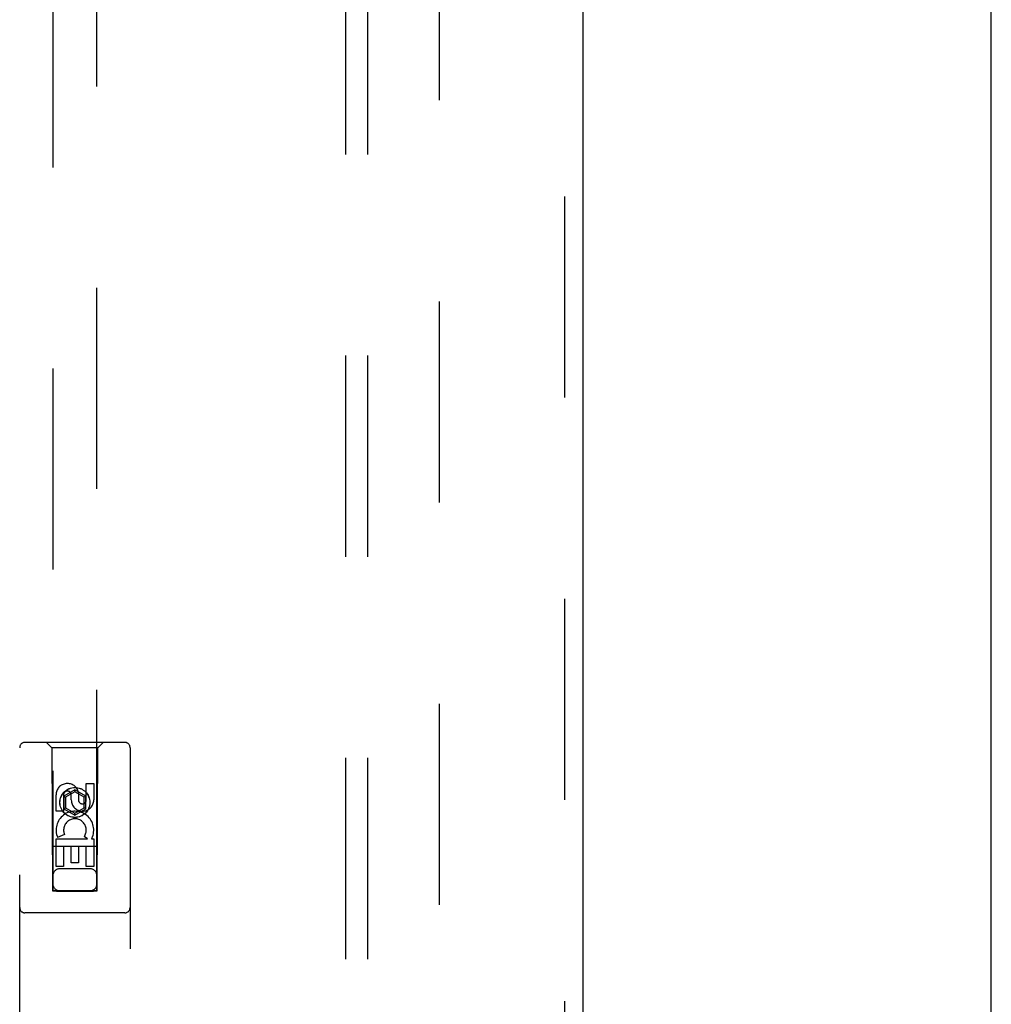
# Model space of a CAD drawing. Header units: inches. Extents: x 0 to 207, y 0 to 134.
# Tile 62 of 78: x 92.87 to 98.37, y 68.47 to 74.04. Entities that reach past the tile are written whole.
import ezdxf

# ---------------------------------------------------------------- set-up
doc = ezdxf.new("R2010")
doc.units = ezdxf.units.IN
doc.header["$LTSCALE"] = 11.383625
doc.header["$MEASUREMENT"] = 0
doc.linetypes.add('HIDDEN', pattern=[0.2, 0.1, -0.1])
doc.layers.get('0').update_dxf_attribs({"linetype": 'CONTINUOUS'})
for name, color, linetype in [('DEFAULT_2', 8, 'HIDDEN'), ('RIGHTHAND_DOOR_ASSEMBLY', 7, 'CONTINUOUS'), ('SUBPANEL', 7, 'CONTINUOUS')]:
    doc.layers.add(name, color=color, linetype=linetype)

msp = doc.modelspace()

# ---------------------------------------------------------------- linework, layer by layer
at = {"color": 3, "linetype": 'Continuous'}
msp.add_line((98.3714, 33.0451), (98.3714, 100.8371), dxfattribs=at)
at = {"layer": 'DEFAULT_2', "color": 8, "linetype": 'HIDDEN'}
msp.add_line((95.2464, 97.4931), (95.2464, 36.3891), dxfattribs=at)
at = {"layer": 'RIGHTHAND_DOOR_ASSEMBLY', "color": 8, "linetype": 'HIDDEN'}
for p, q in [((95.9549, 98.0871), (95.9549, 35.7951)), ((93.0589, 97.1136), (93.0589, 69.1119)), ((93.3089, 69.1119), (93.3089, 97.1136)), ((93.4664, 69.9536), (92.9014, 69.9536)), ((93.0539, 69.9236), (93.0239, 69.9536)), ((93.3139, 69.9236), (93.3439, 69.9536)), ((92.8714, 68.0661), (92.8714, 69.9236)), ((93.3139, 69.9236), (93.0539, 69.9236)), ((93.0539, 69.9236), (93.0574, 69.1136)), ((93.3104, 69.1136), (93.3139, 69.9236)), ((93.4964, 69.9236), (93.4964, 68.0661)), ((93.248, 69.7202), (93.2905, 69.7202)), ((93.248, 69.6278), (93.248, 69.7202)), ((93.2905, 69.7202), (93.2905, 69.6278)), ((93.0773, 69.5639), (93.0773, 69.6563)), ((93.1197, 69.6563), (93.1197, 69.5639)), ((93.1839, 69.6855), (93.1214, 69.6494)), ((93.1839, 69.6739), (93.1314, 69.6436)), ((93.1636, 69.6278), (93.1636, 69.6563)), ((93.2464, 69.6494), (93.1839, 69.6855)), ((93.1839, 69.6855), (93.1839, 69.6739)), ((93.2364, 69.6436), (93.1839, 69.6739)), ((93.2045, 69.6701), (93.2045, 69.6238)), ((93.1214, 69.6494), (93.1314, 69.6436)), ((93.1214, 69.6494), (93.1214, 69.5772)), ((93.1314, 69.6436), (93.1314, 69.583)), ((93.2464, 69.6494), (93.2364, 69.6436)), ((93.2364, 69.583), (93.2364, 69.6436)), ((93.2464, 69.5772), (93.2464, 69.6494)), ((93.1197, 69.5639), (93.0773, 69.5639)), ((93.1214, 69.5772), (93.1314, 69.583)), ((93.1214, 69.5772), (93.1839, 69.5411)), ((93.1314, 69.583), (93.1839, 69.5527)), ((93.1839, 69.5527), (93.2364, 69.583)), ((93.1839, 69.5411), (93.2464, 69.5772)), ((93.1839, 69.5411), (93.1839, 69.5527)), ((93.2464, 69.5772), (93.2364, 69.583)), ((93.1254, 69.432), (93.0863, 69.4151)), ((93.0773, 69.4076), (93.2549, 69.4076)), ((93.0773, 69.2515), (93.0773, 69.4076)), ((93.2549, 69.4076), (93.2363, 69.4206)), ((93.28, 69.4111), (93.2782, 69.4076)), ((93.2782, 69.4076), (93.2905, 69.4076)), ((93.2905, 69.4076), (93.2905, 69.2515)), ((93.3115, 69.3636), (93.0563, 69.3636)), ((93.1621, 69.365), (93.1197, 69.365)), ((93.1197, 69.365), (93.1197, 69.2515)), ((93.1621, 69.2728), (93.1621, 69.365)), ((93.248, 69.365), (93.2046, 69.365)), ((93.2046, 69.365), (93.2046, 69.2728)), ((93.248, 69.2515), (93.248, 69.365)), ((93.2046, 69.2728), (93.1621, 69.2728)), ((93.1197, 69.2515), (93.0773, 69.2515)), ((93.2689, 69.2386), (93.0989, 69.2386)), ((93.2905, 69.2515), (93.248, 69.2515)), ((93.0574, 69.1136), (93.3104, 69.1136)), ((93.0596, 69.1149), (93.0608, 69.1149)), ((93.0608, 69.1149), (93.0648, 69.1149)), ((93.0674, 69.1118), (93.0616, 69.1118)), ((93.0648, 69.1149), (93.0754, 69.115)), ((93.0789, 69.1118), (93.0674, 69.1118)), ((93.0754, 69.115), (93.2889, 69.115)), ((93.0789, 69.1118), (93.2889, 69.1118)), ((93.2889, 69.115), (93.3004, 69.1149)), ((93.2924, 69.1118), (93.2889, 69.1118)), ((93.303, 69.1118), (93.2924, 69.1118)), ((93.3004, 69.1149), (93.3062, 69.1149)), ((93.307, 69.1119), (93.303, 69.1118)), ((93.3082, 69.1119), (93.307, 69.1119)), ((93.4664, 68.9886), (92.9014, 68.9886))]:
    msp.add_line(p, q, dxfattribs=at)
at = {"layer": 'RIGHTHAND_DOOR_ASSEMBLY', "color": 3, "linetype": 'Continuous'}
msp.add_line((96.0589, 98.0871), (96.0589, 35.7951), dxfattribs=at)
at = {"layer": 'RIGHTHAND_DOOR_ASSEMBLY', "color": 8, "linetype": 'HIDDEN'}
for points in [[(93.0589, 69.1149), (93.059, 69.1149), (93.0592, 69.1149), (93.0596, 69.1149)], [(93.0616, 69.1118), (93.0601, 69.1119), (93.0596, 69.1119), (93.0592, 69.1119), (93.059, 69.1119), (93.0589, 69.1119)], [(93.3062, 69.1149), (93.3077, 69.1149), (93.3082, 69.1149), (93.3086, 69.1149), (93.3088, 69.1149), (93.3089, 69.1149)], [(93.3089, 69.1119), (93.3088, 69.1119), (93.3086, 69.1119), (93.3082, 69.1119)]]:
    msp.add_lwpolyline(points, dxfattribs=at)
for radius in [0.085, 0.0845]:
    msp.add_circle((93.1839, 69.6136), radius, dxfattribs=at)
for centre, radius, start, end in [((92.9014, 69.9236), 0.03, 90, 180), ((93.4664, 69.9236), 0.03, 0, 90), ((93.1416, 69.6564), 0.0644, 12.2995, 180.0775), ((93.1416, 69.6563), 0.0219, 359.9011, 180), ((93.227, 69.6278), 0.0635, 180, 360), ((93.2261, 69.6278), 0.0219, 190.307, 360), ((93.184, 69.4574), 0.1065, 334.2636, 203.4027), ((93.184, 69.4574), 0.0639, 324.8895, 203.4026), ((93.0989, 69.1986), 0.04, 90, 180), ((93.2689, 69.1986), 0.04, 0, 90), ((93.0989, 69.1536), 0.04, 180, 270), ((93.2689, 69.1536), 0.04, 270, 360), ((92.9014, 69.0186), 0.03, 180, 270), ((93.4664, 69.0186), 0.03, 270, 360)]:
    msp.add_arc(centre, radius, start, end, dxfattribs=at)
at = {"layer": 'SUBPANEL', "color": 8, "linetype": 'HIDDEN'}
for p, q in [((94.7152, 94.9099), (94.7152, 38.9724)), ((94.8402, 94.9099), (94.8402, 38.9724))]:
    msp.add_line(p, q, dxfattribs=at)

doc.saveas('drawing.dxf')
